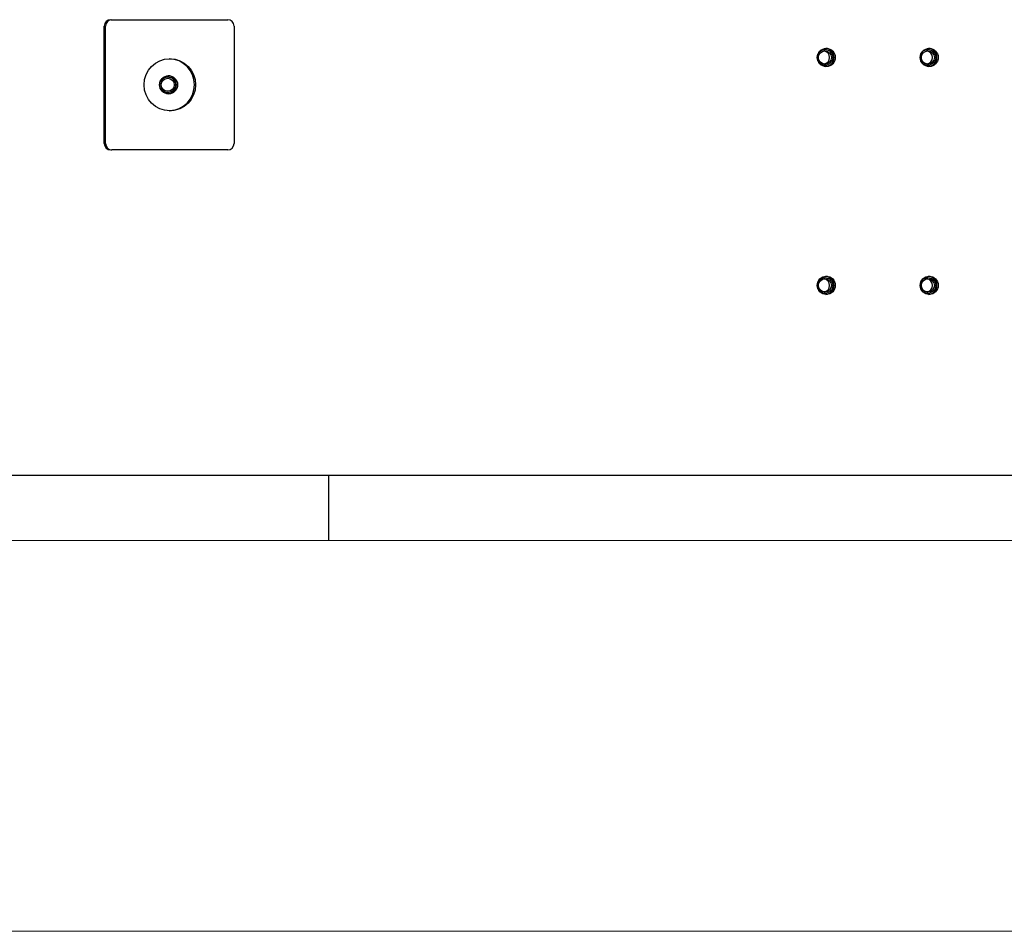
# Model space of a CAD drawing. Extents: x -89225 to 110569, y 13360 to 87647.
# Tile 9 of 256: x 9903 to 10659, y 15425 to 16125. Entities that reach past the tile are written whole.
import ezdxf

# ---------------------------------------------------------------- set-up
doc = ezdxf.new("R2010")
doc.units = 0
doc.layers.add('Beluchtingstank', color=253, linetype='Continuous')
doc.layers.add('INSTALLATIE', color=6, linetype='Continuous')

msp = doc.modelspace()

# ---------------------------------------------------------------- linework, layer by layer
at = {"layer": 'Beluchtingstank', "lineweight": 9}
for p, q in [((11494.33, 15725.14), (2349.92, 15725.14)), ((2349.92, 15425.14), (11494.33, 15425.14))]:
    msp.add_line(p, q, dxfattribs=at)
at = {"layer": 'INSTALLATIE'}
for p, q in [((9967.49, 16030.14), (9967.49, 16120.14)), ((9968.43, 16030.14), (9968.43, 16120.14)), ((9972.43, 16125.14), (9973.37, 16125.14)), ((9973.37, 16125.14), (10062.26, 16125.14)), ((10067.2, 16120.14), (10067.2, 16030.14)), ((9972.43, 16025.14), (9973.37, 16025.14)), ((10062.26, 16025.14), (9973.37, 16025.14)), ((10782.34, 15775.14), (9523.03, 15775.14)), ((10139.71, 15775.14), (10139.71, 15725.14))]:
    msp.add_line(p, q, dxfattribs=at)
for radius in [6, 5]:
    msp.add_circle((10016.19, 16075.14), radius, dxfattribs=at)
for centre, major_axis, start_param, end_param in [((9972.43, 16120.14), (0, 5), 0, 1.570796), ((9973.37, 16120.14), (0, 5), 0, 1.570796), ((10062.26, 16120.14), (0, 5), 4.712389, 6.283185), ((10519.5, 16096.14), (0, -5.05), 0.140043, 3.00155), ((10520.98, 16096.14), (0, -7), 0.067931, 3.073661), ((10598.52, 16096.14), (0, -5.05), 0.140043, 3.00155), ((10600, 16096.14), (0, -7), 0.067931, 3.073661), ((10016.88, 16075.14), (0, -20), 0.02376, 3.117833), ((10015.94, 16075.14), (0, -7), 0.067931, 3.073661), ((9972.43, 16030.14), (0, -5), 4.712389, 6.283185), ((9973.37, 16030.14), (0, -5), 4.712389, 6.283185), ((10062.26, 16030.14), (0, -5), 0, 1.570796), ((10519.5, 15921.14), (0, -5.05), 0.140043, 3.00155), ((10520.98, 15921.14), (0, -7), 0.067931, 3.073661), ((10598.52, 15921.14), (0, -5.05), 0.140043, 3.00155), ((10600, 15921.14), (0, -7), 0.067931, 3.073661)]:
    msp.add_ellipse(centre, major_axis=major_axis, ratio=0.987688, start_param=start_param, end_param=end_param, dxfattribs=at)
for centre, major_axis in [((10521.92, 16096.14), (0, 7)), ((10520.98, 16096.14), (0, 6)), ((10520.9, 16096.14), (0, 5.05)), ((10600.93, 16096.14), (0, 7)), ((10600, 16096.14), (0, 6)), ((10599.91, 16096.14), (0, 5.05)), ((10017.82, 16075.14), (0, 20)), ((10016.88, 16075.14), (0, 7)), ((10521.92, 15921.14), (0, 7)), ((10520.98, 15921.14), (0, 6)), ((10520.9, 15921.14), (0, 5.05)), ((10600.93, 15921.14), (0, 7)), ((10600, 15921.14), (0, 6)), ((10599.91, 15921.14), (0, 5.05))]:
    msp.add_ellipse(centre, major_axis=major_axis, ratio=0.987688, dxfattribs=at)

doc.saveas('drawing.dxf')
